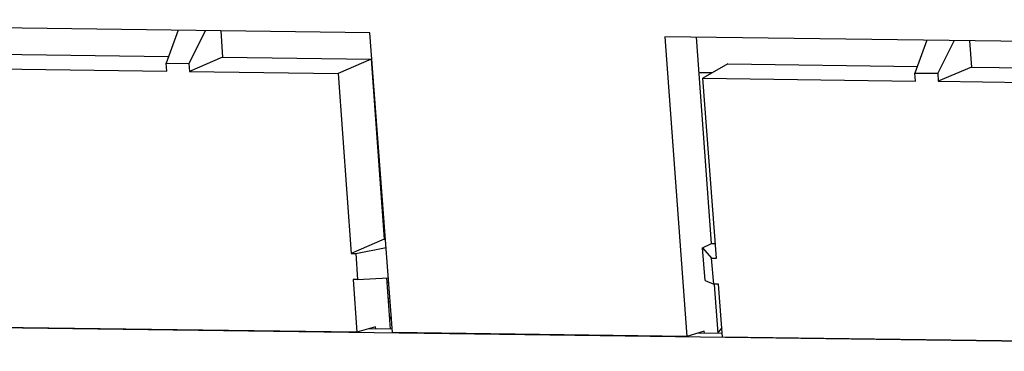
# Model space of a CAD drawing. Header units: inches. Extents: x 0 to 22, y 0 to 17.
# Tile 45 of 55: x 16.709 to 17.021, y 14.795 to 14.9. Entities that reach past the tile are written whole.
import ezdxf

# ---------------------------------------------------------------- set-up
doc = ezdxf.new("R2010")
doc.units = ezdxf.units.IN
doc.header["$LTSCALE"] = 1.21
doc.header["$MEASUREMENT"] = 0
doc.layers.get('0').update_dxf_attribs({"linetype": 'CONTINUOUS'})
doc.layers.add('DRAFT', color=7, linetype='CONTINUOUS')

msp = doc.modelspace()

# ---------------------------------------------------------------- linework, layer by layer
at = {"color": 7, "linetype": 'Continuous'}
for p, q in [((16.8259615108, 14.8110758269), (16.8264129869, 14.8110698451)), ((16.4953563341, 14.8056167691), (17.2726854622, 14.795317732)), ((16.8267530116, 14.8065186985), (16.8263631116, 14.8054967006)), ((16.8219008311, 14.8024391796), (16.8218377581, 14.8030405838)), ((16.9261440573, 14.8010580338), (16.9260819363, 14.8016594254)), ((16.9316105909, 14.8027434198), (16.9304701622, 14.8013278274))]:
    msp.add_line(p, q, dxfattribs=at)
for centre, radius, start, end in [((16.8283684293, 14.8921116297), 0.0750787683, 267.7377412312, 268.0806395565), ((16.8271471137, 14.9257836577), 0.1136359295, 269.3543970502, 269.5662278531)]:
    msp.add_arc(centre, radius, start, end, dxfattribs=at)
at = {"layer": 'DRAFT', "color": 7, "linetype": 'Continuous'}
for p, q in [((16.8200505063, 14.8962300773), (16.5063905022, 14.9003858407)), ((16.7591818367, 14.8970365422), (16.7554027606, 14.8866394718)), ((16.7678489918, 14.8969217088), (16.7626086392, 14.8865439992)), ((16.7727149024, 14.8968572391), (16.7733152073, 14.8885176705)), ((16.8271482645, 14.8012283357), (16.8200505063, 14.8962300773)), ((16.9135754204, 14.8949909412), (16.9205840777, 14.7999903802)), ((17.2475901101, 14.8905654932), (16.9135754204, 14.8949909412)), ((16.9284235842, 14.8294532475), (16.9236643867, 14.8948572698)), ((16.9967038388, 14.893889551), (16.9929247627, 14.8834924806)), ((17.0053709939, 14.8937747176), (17.0001306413, 14.8833970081)), ((17.0102369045, 14.8937102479), (17.0108372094, 14.8853706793)), ((16.5832976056, 14.8910352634), (16.7561680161, 14.8887448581)), ((16.5727760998, 14.88652891), (16.7555937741, 14.8841067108)), ((16.7555937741, 14.8841067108), (16.7554027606, 14.8866394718)), ((16.7554027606, 14.8866394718), (16.7626086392, 14.8865439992)), ((16.7626086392, 14.8865439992), (16.7627937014, 14.8840113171)), ((16.7733152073, 14.8885176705), (16.7627937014, 14.8840113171)), ((16.7733152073, 14.8885176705), (16.8204319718, 14.8878934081)), ((16.8204319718, 14.8878934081), (16.8099104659, 14.8833870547)), ((16.8204319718, 14.8878934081), (16.8245395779, 14.8308296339)), ((16.9335560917, 14.8863945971), (16.9256443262, 14.8818536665)), ((16.9335560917, 14.8863945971), (16.9936900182, 14.8855978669)), ((16.7627937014, 14.8840113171), (16.8099104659, 14.8833870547)), ((16.8099104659, 14.8833870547), (16.8140782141, 14.8263490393)), ((16.9244788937, 14.883663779), (16.9287006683, 14.8836078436)), ((16.9931157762, 14.8809597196), (16.9929247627, 14.8834924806)), ((16.9929247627, 14.8834924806), (17.0001306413, 14.8833970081)), ((17.0001306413, 14.8833970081), (17.0003157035, 14.8808643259)), ((17.0108372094, 14.8853706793), (17.0003157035, 14.8808643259)), ((17.0108372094, 14.8853706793), (17.1837076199, 14.883080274)), ((16.9299461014, 14.8248138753), (16.9256443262, 14.8818536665)), ((16.9256443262, 14.8818536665), (16.9931157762, 14.8809597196)), ((17.0003157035, 14.8808643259), (17.1831333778, 14.8784421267)), ((16.8245395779, 14.8308296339), (16.8140782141, 14.8263490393)), ((16.8245395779, 14.8308296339), (16.8249370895, 14.8308243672)), ((16.8155953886, 14.8263289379), (16.825135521, 14.8281684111)), ((16.9255527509, 14.8281216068), (16.9284235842, 14.8294532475)), ((16.9264124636, 14.8177485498), (16.9255527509, 14.8281216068)), ((16.9255527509, 14.8281216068), (16.9284289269, 14.8248339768)), ((16.9284235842, 14.8294532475), (16.9295973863, 14.8294376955)), ((16.8140782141, 14.8263490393), (16.8155953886, 14.8263289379)), ((16.8155953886, 14.8263289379), (16.816109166, 14.8180758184)), ((16.9291408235, 14.8165782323), (16.9284289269, 14.8248339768)), ((16.9284289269, 14.8248339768), (16.9299461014, 14.8248138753)), ((16.8146813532, 14.8180947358), (16.8159028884, 14.8013773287)), ((16.816109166, 14.8180758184), (16.8146813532, 14.8180947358)), ((16.816109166, 14.8180758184), (16.8258479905, 14.8186321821)), ((16.8265876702, 14.8023770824), (16.8254193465, 14.8186076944)), ((16.9264124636, 14.8177485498), (16.9291408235, 14.8165782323)), ((16.9305686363, 14.8165593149), (16.9291408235, 14.8165782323)), ((16.9304939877, 14.8010004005), (16.9293681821, 14.8164719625)), ((16.9318294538, 14.7998413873), (16.9305686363, 14.8165593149)), ((16.8159028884, 14.8013773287), (16.5246445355, 14.8052362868)), ((16.8218377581, 14.8030405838), (16.8159028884, 14.8013773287)), ((16.8271633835, 14.8023694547), (16.8197915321, 14.8024671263)), ((16.9260819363, 14.8016594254), (16.9205840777, 14.7999903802)), ((16.9205840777, 14.7999903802), (16.8271482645, 14.8012283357)), ((16.9318445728, 14.8009825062), (16.9241863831, 14.8010839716)), ((17.2434424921, 14.7957127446), (16.9318294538, 14.7998413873))]:
    msp.add_line(p, q, dxfattribs=at)

doc.saveas('drawing.dxf')
